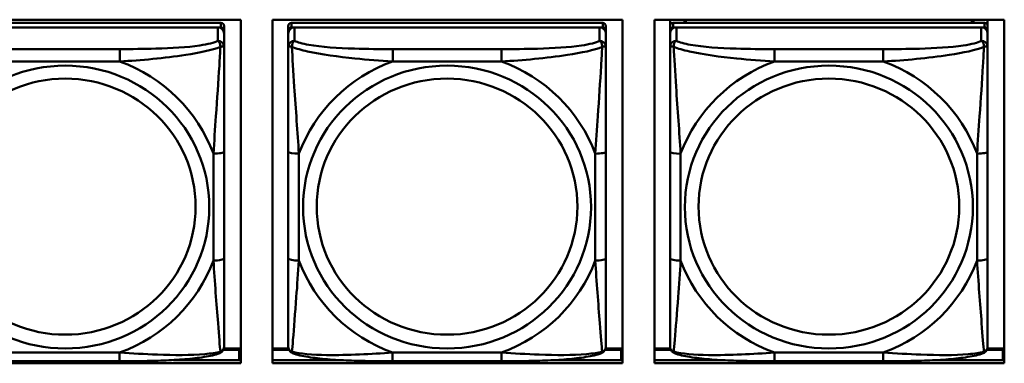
# Model space of a CAD drawing. Header units: inches. Extents: x 0.8 to 72.9, y -7.8 to 49.3.
# Tile 118 of 256: x 39.9 to 41.7, y 19.5 to 20.2. Entities that reach past the tile are written whole.
import ezdxf

# ---------------------------------------------------------------- set-up
doc = ezdxf.new("R2010")
doc.units = ezdxf.units.IN
doc.header["$MEASUREMENT"] = 0
doc.layers.add('Visible Edges(ROSSANSI)', color=7, linetype='Continuous', lineweight=50)
doc.layers.add('Visible Tangent Edges(ROSSANSI)', color=7, linetype='Continuous', lineweight=50)

msp = doc.modelspace()

# ---------------------------------------------------------------- linework, layer by layer
at = {"layer": 'Visible Edges(ROSSANSI)'}
for p, q in [((39.612, 20.1696), (40.2626, 20.1696)), ((40.2257, 20.1636), (39.6469, 20.1636)), ((40.2626, 20.1696), (40.2626, 19.5309)), ((40.322, 19.5309), (40.322, 20.1696)), ((40.322, 20.1696), (40.9726, 20.1696)), ((40.9357, 20.1635), (40.3569, 20.1636)), ((40.9726, 20.1696), (40.9726, 19.5309)), ((41.032, 19.5309), (41.032, 20.1696)), ((41.032, 20.1696), (41.6826, 20.1696)), ((41.061, 19.6174), (41.061, 20.1696)), ((41.061, 20.1696), (41.061, 20.1672)), ((41.061, 20.1644), (41.061, 20.1672)), ((41.061, 20.1277), (41.061, 20.1644)), ((41.6457, 20.1635), (41.0669, 20.1635)), ((41.0876, 20.1635), (41.0876, 20.1696)), ((41.0914, 20.1635), (41.0884, 20.1696)), ((41.6243, 20.1696), (41.6212, 20.1635)), ((41.625, 20.1696), (41.625, 20.1635)), ((41.6516, 20.1696), (41.6516, 20.1578)), ((41.6826, 20.1696), (41.6826, 19.5309)), ((39.6469, 20.1554), (40.2257, 20.1553)), ((40.2198, 20.1553), (39.6528, 20.1554)), ((40.2316, 20.1495), (40.2316, 20.1578)), ((40.2316, 20.1495), (40.2316, 20.1437)), ((40.2316, 20.1188), (40.2316, 20.1437)), ((40.351, 19.5813), (40.351, 20.1495)), ((40.351, 20.1437), (40.351, 19.5871)), ((40.3569, 20.1553), (40.9357, 20.1553)), ((40.9298, 20.1553), (40.3628, 20.1553)), ((40.9416, 20.1495), (40.9416, 20.1577)), ((40.9416, 20.1495), (40.9416, 20.1437)), ((40.9416, 20.1188), (40.9416, 20.1437)), ((41.061, 19.5813), (41.061, 20.1495)), ((41.061, 20.1437), (41.061, 19.5871)), ((41.0669, 20.1553), (41.6457, 20.1553)), ((41.6398, 20.1553), (41.0728, 20.1553)), ((41.6516, 20.1495), (41.6516, 20.1577)), ((41.6516, 20.1495), (41.6516, 20.1437)), ((41.6516, 20.1188), (41.6516, 20.1437)), ((41.061, 20.1277), (41.061, 20.054)), ((41.061, 20.1069), (41.061, 19.8348)), ((41.061, 20.0528), (41.061, 20.054)), ((40.2316, 19.7257), (40.2316, 19.9244)), ((40.9416, 19.7257), (40.9416, 19.9243)), ((41.6516, 19.7257), (41.6516, 19.9243)), ((41.061, 19.8532), (41.061, 19.8532)), ((41.061, 19.8348), (41.061, 19.8532)), ((41.061, 19.8165), (41.061, 19.8532)), ((41.061, 19.7807), (41.061, 19.8348)), ((41.061, 19.8165), (41.061, 19.8194)), ((41.061, 19.8165), (41.061, 19.7034)), ((41.061, 19.7795), (41.061, 19.7807)), ((41.061, 19.6269), (41.061, 19.7034)), ((41.061, 19.6268), (41.061, 19.6174)), ((41.061, 19.6174), (41.061, 19.6174)), ((40.351, 19.5871), (40.351, 19.5896)), ((40.351, 19.5622), (40.351, 19.5871)), ((41.061, 19.5871), (41.061, 19.5895)), ((41.061, 19.5622), (41.061, 19.5871)), ((40.23, 19.5558), (40.26, 19.5558)), ((40.2626, 19.5581), (40.231, 19.5581)), ((40.26, 19.5558), (40.26, 19.537)), ((40.3516, 19.5581), (40.322, 19.5581)), ((40.322, 19.5558), (40.3526, 19.5558)), ((40.94, 19.5558), (40.97, 19.5558)), ((40.9726, 19.5581), (40.941, 19.5581)), ((40.97, 19.5558), (40.97, 19.537)), ((41.0616, 19.5581), (41.032, 19.5581)), ((41.032, 19.5558), (41.0626, 19.5558)), ((41.65, 19.5558), (41.68, 19.5558)), ((41.6826, 19.5581), (41.651, 19.5581)), ((41.68, 19.5558), (41.68, 19.537)), ((40.1376, 19.537), (40.2626, 19.537)), ((40.2626, 19.548), (40.26, 19.548)), ((40.322, 19.537), (40.4448, 19.537)), ((40.8479, 19.537), (40.9726, 19.537)), ((40.9726, 19.5479), (40.97, 19.5479)), ((41.032, 19.537), (41.1545, 19.537)), ((41.5582, 19.537), (41.6826, 19.537)), ((41.6826, 19.5479), (41.68, 19.5479)), ((40.2626, 19.5309), (39.612, 19.5309)), ((40.0374, 19.5348), (39.8351, 19.5348)), ((40.9726, 19.5309), (40.322, 19.5309)), ((40.7474, 19.5348), (40.5451, 19.5348)), ((41.6826, 19.5309), (41.032, 19.5309)), ((41.4574, 19.5348), (41.2551, 19.5348))]:
    msp.add_line(p, q, dxfattribs=at)
for centre, major_axis, start_param, end_param in [((40.2257, 20.1578), (0.00591, 0), 6.283162, 7.853958), ((40.3569, 20.1578), (-0.00591, 0), 4.712366, 6.283162), ((40.9357, 20.1577), (0.00591, 0), 6.283162, 7.853958), ((41.0669, 20.1577), (-0.00591, 0), 4.712366, 6.283162), ((41.6457, 20.1577), (0.00591, 0), 6.283162, 7.853958), ((40.2198, 20.1437), (0.0118, 0), 6.283162, 7.853958), ((40.2257, 20.1495), (0.00591, 0), 6.283162, 7.853958), ((40.3628, 20.1437), (-0.0118, 0), 4.712366, 6.283162), ((40.3569, 20.1495), (-0.00591, 0), 4.712366, 6.283162), ((40.9298, 20.1437), (0.0118, 0), 6.283162, 7.853958), ((40.9357, 20.1495), (0.00591, 0), 6.283162, 7.853958), ((41.0728, 20.1437), (-0.0118, 0), 4.712366, 6.283162), ((41.0669, 20.1495), (-0.00591, 0), 4.712366, 6.283162), ((41.6398, 20.1437), (0.0118, 0), 6.283162, 7.853958), ((41.6457, 20.1495), (0.00591, 0), 6.283162, 7.853958)]:
    msp.add_ellipse(centre, major_axis=major_axis, ratio=0.981793, start_param=start_param, end_param=end_param, dxfattribs=at)
for points, knots in [([(40.2316, 20.1188), (40.2316, 20.1148), (40.2316, 20.1096), (40.2316, 20.0967), (40.2316, 20.0886), (40.2316, 20.0691), (40.2316, 20.0573), (40.2316, 20.0312), (40.2316, 20.017), (40.2316, 19.9887), (40.2316, 19.9745), (40.2316, 19.9483), (40.2316, 19.9362), (40.2316, 19.9244)], [-0.7963813, -0.7963813, -0.7963813, -0.7963813, -0.7327374, -0.7327374, -0.6587673, -0.6587673, -0.5649326, -0.5649326, -0.4570471, -0.4570471, -0.3491616, -0.3491616, -0.2569537, -0.2569537, -0.2569537, -0.2569537]), ([(40.9416, 20.1188), (40.9416, 20.1148), (40.9416, 20.1096), (40.9416, 20.0967), (40.9416, 20.0886), (40.9416, 20.0691), (40.9416, 20.0573), (40.9416, 20.0312), (40.9416, 20.017), (40.9416, 19.9886), (40.9416, 19.9744), (40.9416, 19.9482), (40.9416, 19.9362), (40.9416, 19.9243)], [-0.7963813, -0.7963813, -0.7963813, -0.7963813, -0.7327374, -0.7327374, -0.6587673, -0.6587673, -0.5649326, -0.5649326, -0.4570471, -0.4570471, -0.3491616, -0.3491616, -0.2569537, -0.2569537, -0.2569537, -0.2569537]), ([(41.6516, 20.1188), (41.6516, 20.1148), (41.6516, 20.1096), (41.6516, 20.0967), (41.6516, 20.0885), (41.6516, 20.069), (41.6516, 20.0573), (41.6516, 20.0312), (41.6516, 20.017), (41.6516, 19.9886), (41.6516, 19.9744), (41.6516, 19.9482), (41.6516, 19.9362), (41.6516, 19.9243)], [-0.7963813, -0.7963813, -0.7963813, -0.7963813, -0.7327374, -0.7327374, -0.6587673, -0.6587673, -0.5649326, -0.5649326, -0.4570471, -0.4570471, -0.3491616, -0.3491616, -0.2569537, -0.2569537, -0.2569537, -0.2569537]), ([(40.2316, 19.7257), (40.2316, 19.7118), (40.2316, 19.6979), (40.2316, 19.6705), (40.2316, 19.657), (40.2316, 19.631), (40.2316, 19.6184), (40.2316, 19.5955), (40.2316, 19.5852), (40.2316, 19.571), (40.2316, 19.5663), (40.2316, 19.5631), (40.2316, 19.5626), (40.2316, 19.5622)], [0.2569517, 0.2569517, 0.2569517, 0.2569517, 0.3649254, 0.3649254, 0.472899, 0.472899, 0.5808726, 0.5808726, 0.6888463, 0.6888463, 0.7733641, 0.7733641, 0.7968199, 0.7968199, 0.7968199, 0.7968199]), ([(40.9416, 19.7257), (40.9416, 19.7118), (40.9416, 19.6979), (40.9416, 19.6704), (40.9416, 19.6569), (40.9416, 19.631), (40.9416, 19.6184), (40.9416, 19.5955), (40.9416, 19.5852), (40.9416, 19.571), (40.9416, 19.5663), (40.9416, 19.5631), (40.9416, 19.5626), (40.9416, 19.5622)], [0.2569517, 0.2569517, 0.2569517, 0.2569517, 0.3649254, 0.3649254, 0.472899, 0.472899, 0.5808726, 0.5808726, 0.6888463, 0.6888463, 0.7733641, 0.7733641, 0.7968199, 0.7968199, 0.7968199, 0.7968199]), ([(41.6516, 19.7257), (41.6516, 19.7118), (41.6516, 19.6979), (41.6516, 19.6704), (41.6516, 19.6569), (41.6516, 19.631), (41.6516, 19.6183), (41.6516, 19.5955), (41.6516, 19.5852), (41.6516, 19.571), (41.6516, 19.5663), (41.6516, 19.5631), (41.6516, 19.5625), (41.6516, 19.5622)], [0.2569517, 0.2569517, 0.2569517, 0.2569517, 0.3649254, 0.3649254, 0.472899, 0.472899, 0.5808726, 0.5808726, 0.6888463, 0.6888463, 0.7733641, 0.7733641, 0.7968199, 0.7968199, 0.7968199, 0.7968199]), ([(40.2235, 19.5499), (40.2246, 19.5504), (40.2257, 19.551), (40.2276, 19.5525), (40.2285, 19.5535), (40.2299, 19.5554), (40.2304, 19.5564), (40.2311, 19.5583), (40.2313, 19.5592), (40.2315, 19.5608), (40.2316, 19.5616), (40.2316, 19.5622)], [0.0251072, 0.0251072, 0.0251072, 0.0251072, 0.03073932, 0.03073932, 0.03637143, 0.03637143, 0.04200355, 0.04200355, 0.04763567, 0.04763567, 0.05326779, 0.05326779, 0.05326779, 0.05326779]), ([(40.3591, 19.5499), (40.358, 19.5504), (40.3569, 19.551), (40.3549, 19.5525), (40.3541, 19.5535), (40.3527, 19.5554), (40.3522, 19.5564), (40.3515, 19.5583), (40.3513, 19.5592), (40.3511, 19.5608), (40.351, 19.5616), (40.351, 19.5622)], [0.02510758, 0.02510758, 0.02510758, 0.02510758, 0.03074015, 0.03074015, 0.03637271, 0.03637271, 0.04200527, 0.04200527, 0.04763784, 0.04763784, 0.0532704, 0.0532704, 0.0532704, 0.0532704]), ([(40.9335, 19.5499), (40.9346, 19.5503), (40.9357, 19.551), (40.9376, 19.5525), (40.9385, 19.5535), (40.9399, 19.5554), (40.9404, 19.5564), (40.9411, 19.5583), (40.9413, 19.5592), (40.9415, 19.5608), (40.9416, 19.5615), (40.9416, 19.5622)], [0.0251072, 0.0251072, 0.0251072, 0.0251072, 0.03073932, 0.03073932, 0.03637143, 0.03637143, 0.04200355, 0.04200355, 0.04763567, 0.04763567, 0.05326779, 0.05326779, 0.05326779, 0.05326779]), ([(41.0691, 19.5499), (41.068, 19.5503), (41.0669, 19.551), (41.0649, 19.5525), (41.0641, 19.5535), (41.0627, 19.5554), (41.0622, 19.5564), (41.0615, 19.5583), (41.0613, 19.5592), (41.0611, 19.5608), (41.061, 19.5615), (41.061, 19.5622)], [0.02510758, 0.02510758, 0.02510758, 0.02510758, 0.03074015, 0.03074015, 0.03637271, 0.03637271, 0.04200527, 0.04200527, 0.04763784, 0.04763784, 0.0532704, 0.0532704, 0.0532704, 0.0532704]), ([(41.6435, 19.5499), (41.6446, 19.5503), (41.6457, 19.5509), (41.6476, 19.5525), (41.6485, 19.5534), (41.6499, 19.5554), (41.6504, 19.5564), (41.6511, 19.5583), (41.6513, 19.5592), (41.6515, 19.5608), (41.6516, 19.5615), (41.6516, 19.5622)], [0.0251072, 0.0251072, 0.0251072, 0.0251072, 0.03073932, 0.03073932, 0.03637143, 0.03637143, 0.04200355, 0.04200355, 0.04763567, 0.04763567, 0.05326779, 0.05326779, 0.05326779, 0.05326779]), ([(40.2235, 19.5499), (40.2151, 19.5464), (40.2056, 19.5444), (40.1835, 19.5408), (40.1714, 19.5395), (40.1457, 19.5373), (40.1324, 19.5366), (40.1055, 19.5356), (40.0919, 19.5352), (40.0646, 19.5349), (40.051, 19.5348), (40.0374, 19.5348)], [-0.7703503, -0.7703503, -0.7703503, -0.7703503, -0.667671, -0.667671, -0.5649917, -0.5649917, -0.4623124, -0.4623124, -0.3596331, -0.3596331, -0.2569537, -0.2569537, -0.2569537, -0.2569537]), ([(40.5451, 19.5348), (40.5316, 19.5348), (40.518, 19.5348), (40.4907, 19.5352), (40.4771, 19.5355), (40.4502, 19.5366), (40.4369, 19.5373), (40.4112, 19.5394), (40.3991, 19.5408), (40.377, 19.5444), (40.3675, 19.5464), (40.3591, 19.5499)], [0.2569517, 0.2569517, 0.2569517, 0.2569517, 0.3597049, 0.3597049, 0.4624581, 0.4624581, 0.5652113, 0.5652113, 0.6679645, 0.6679645, 0.7707177, 0.7707177, 0.7707177, 0.7707177]), ([(40.9335, 19.5499), (40.9251, 19.5464), (40.9156, 19.5444), (40.8935, 19.5408), (40.8814, 19.5394), (40.8557, 19.5373), (40.8424, 19.5366), (40.8155, 19.5355), (40.8019, 19.5352), (40.7746, 19.5348), (40.761, 19.5348), (40.7474, 19.5348)], [-0.7703503, -0.7703503, -0.7703503, -0.7703503, -0.667671, -0.667671, -0.5649917, -0.5649917, -0.4623124, -0.4623124, -0.3596331, -0.3596331, -0.2569537, -0.2569537, -0.2569537, -0.2569537]), ([(41.2551, 19.5348), (41.2416, 19.5348), (41.228, 19.5348), (41.2007, 19.5352), (41.1871, 19.5355), (41.1602, 19.5366), (41.1469, 19.5373), (41.1212, 19.5394), (41.1091, 19.5408), (41.087, 19.5444), (41.0775, 19.5464), (41.0691, 19.5499)], [0.2569517, 0.2569517, 0.2569517, 0.2569517, 0.3597049, 0.3597049, 0.4624581, 0.4624581, 0.5652113, 0.5652113, 0.6679645, 0.6679645, 0.7707177, 0.7707177, 0.7707177, 0.7707177]), ([(41.6435, 19.5499), (41.6351, 19.5464), (41.6256, 19.5444), (41.6035, 19.5408), (41.5914, 19.5394), (41.5657, 19.5373), (41.5524, 19.5366), (41.5255, 19.5355), (41.5119, 19.5352), (41.4846, 19.5348), (41.471, 19.5348), (41.4574, 19.5348)], [-0.7703503, -0.7703503, -0.7703503, -0.7703503, -0.667671, -0.667671, -0.5649917, -0.5649917, -0.4623124, -0.4623124, -0.3596331, -0.3596331, -0.2569537, -0.2569537, -0.2569537, -0.2569537])]:
    msp.add_open_spline(points, degree=3, knots=knots, dxfattribs=at)
at = {"layer": 'Visible Tangent Edges(ROSSANSI)'}
for p, q in [((40.2257, 20.1636), (40.2257, 20.1553)), ((40.3569, 20.1553), (40.3569, 20.1636)), ((40.9357, 20.1635), (40.9357, 20.1553)), ((41.0669, 20.1553), (41.0669, 20.1635)), ((41.6457, 20.1635), (41.6457, 20.1553)), ((40.2198, 20.1553), (40.2198, 20.1304)), ((40.351, 20.1578), (40.351, 20.1495)), ((40.351, 20.1437), (40.351, 20.1188)), ((40.3628, 20.1304), (40.3628, 20.1553)), ((40.9298, 20.1553), (40.9298, 20.1304)), ((41.061, 20.1577), (41.061, 20.1495)), ((41.061, 20.1437), (41.061, 20.1188)), ((41.0728, 20.1304), (41.0728, 20.1553)), ((41.6398, 20.1553), (41.6398, 20.1304)), ((40.0375, 20.115), (39.8352, 20.115)), ((40.7475, 20.1149), (40.5452, 20.1149)), ((41.4575, 20.1149), (41.2552, 20.1149)), ((39.8352, 20.0919), (40.0375, 20.0919)), ((40.5452, 20.0919), (40.7475, 20.0919)), ((41.2552, 20.0919), (41.4575, 20.0919)), ((40.351, 19.9244), (40.351, 19.7257)), ((41.061, 19.9243), (41.061, 19.7257)), ((40.2119, 19.9206), (40.2119, 19.722)), ((40.3707, 19.722), (40.3707, 19.9206)), ((40.9219, 19.9206), (40.9219, 19.722)), ((41.0807, 19.722), (41.0807, 19.9206)), ((41.6319, 19.9206), (41.6319, 19.722)), ((40.0374, 19.5507), (39.8351, 19.5508)), ((40.7474, 19.5507), (40.5451, 19.5507)), ((41.4574, 19.5507), (41.2551, 19.5507))]:
    msp.add_line(p, q, dxfattribs=at)
for centre, major_axis, ratio, start_param, end_param in [((40.2198, 20.1188), (0.0118, 0), 0.981793, 6.283162, 7.853958), ((40.3628, 20.1188), (-0.0118, 0), 0.981793, 4.712366, 6.283162), ((40.9298, 20.1188), (0.0118, 0), 0.981793, 6.283162, 7.853958), ((41.0728, 20.1188), (-0.0118, 0), 0.981793, 4.712366, 6.283162), ((41.6398, 20.1188), (0.0118, 0), 0.981793, 6.283162, 7.853958), ((40.0375, 20.0956), (0, 0.0197), 0.00001, 4.521275, 6.092069), ((40.5452, 20.0956), (0, 0.0197), 0.00001, 4.521276, 6.092076), ((40.7475, 20.0956), (0, 0.0197), 0.00001, 4.521275, 6.092069), ((41.2552, 20.0956), (0, 0.0197), 0.00001, 4.521276, 6.092076), ((41.4575, 20.0956), (0, 0.0197), 0.00001, 4.521275, 6.092069), ((39.9363, 19.8213), (0.2936, 0), 0.981793, 0.351743, 1.219006), ((40.6463, 19.8213), (-0.2936, 0), 0.981793, 5.064132, 5.931395), ((40.6463, 19.8213), (0.2936, 0), 0.981793, 0.351743, 1.219006), ((41.3563, 19.8213), (-0.2936, 0), 0.981793, 5.064132, 5.931395), ((41.3563, 19.8213), (0.2936, 0), 0.981793, 0.351743, 1.219006), ((40.2119, 19.9244), (0.0197, 0), 0.189952, 4.712393, 6.28319), ((40.3707, 19.9244), (-0.0197, 0), 0.189952, 0.000005, 1.570801), ((40.9219, 19.9243), (0.0197, 0), 0.189952, 4.712393, 6.28319), ((41.0807, 19.9243), (-0.0197, 0), 0.189952, 0.000005, 1.570801), ((41.6319, 19.9243), (0.0197, 0), 0.189952, 4.712393, 6.28319), ((39.9363, 19.8213), (0.2936, 0), 0.981793, 5.064132, 5.931395), ((40.2119, 19.7257), (0.0197, 0), 0.189952, 4.712393, 6.28319), ((40.3707, 19.7257), (-0.0197, 0), 0.189952, 0.000005, 1.570801), ((40.6463, 19.8213), (-0.2936, 0), 0.981793, 0.351743, 1.219006), ((40.6463, 19.8213), (0.2936, 0), 0.981793, 5.064132, 5.931395), ((40.9219, 19.7257), (0.0197, 0), 0.189952, 4.712393, 6.28319), ((41.0807, 19.7257), (-0.0197, 0), 0.189952, 0.000005, 1.570801), ((41.3563, 19.8213), (-0.2936, 0), 0.981793, 0.351743, 1.219006), ((41.3563, 19.8213), (0.2936, 0), 0.981793, 5.064132, 5.931395), ((41.6319, 19.7257), (0.0197, 0), 0.189952, 4.712393, 6.28319), ((40.0374, 19.5545), (0, -0.0197), 0.00001, 6.283181, 7.662868), ((40.5451, 19.5545), (0, -0.0197), 0.00001, 6.283177, 7.662868), ((40.7474, 19.5545), (0, -0.0197), 0.00001, 6.283181, 7.662868), ((41.2551, 19.5545), (0, -0.0197), 0.00001, 6.283177, 7.662868), ((41.4574, 19.5545), (0, -0.0197), 0.00001, 6.283179, 7.662868)]:
    msp.add_ellipse(centre, major_axis=major_axis, ratio=ratio, start_param=start_param, end_param=end_param, dxfattribs=at)
for centre, major_axis in [((39.9363, 19.8213), (-0.2678, 0)), ((40.6463, 19.8213), (-0.2678, 0)), ((41.3563, 19.8213), (-0.2678, 0)), ((39.9363, 19.8221), (-0.2424, 0)), ((40.6463, 19.8221), (-0.2424, 0)), ((41.3563, 19.8221), (-0.2424, 0))]:
    msp.add_ellipse(centre, major_axis=major_axis, ratio=0.981793, dxfattribs=at)
for points, knots in [([(40.2198, 20.1304), (40.214, 20.127), (40.2015, 20.1239), (40.1863, 20.1217), (40.1629, 20.1183), (40.1338, 20.1166), (40.1047, 20.1158), (40.0825, 20.1151), (40.0599, 20.115), (40.0375, 20.115)], [-0.7968224, -0.7968224, -0.7968224, -0.7968224, -0.6514613, -0.6514613, -0.6514613, -0.427691, -0.427691, -0.427691, -0.2569517, -0.2569517, -0.2569517, -0.2569517]), ([(40.2198, 20.1304), (40.2203, 20.1302), (40.2208, 20.1298), (40.2217, 20.129), (40.2221, 20.1286), (40.2227, 20.1278), (40.2229, 20.1275), (40.2232, 20.1269), (40.2233, 20.1267), (40.2236, 20.126), (40.2238, 20.1255), (40.2243, 20.124), (40.2245, 20.1231), (40.2247, 20.121), (40.2247, 20.12), (40.2247, 20.1189)], [-0.0532704, -0.0532704, -0.0532704, -0.0532704, -0.04377373, -0.04377373, -0.03521335, -0.03521335, -0.02986312, -0.02986312, -0.02651922, -0.02651922, -0.01983142, -0.01983142, -0.00913095, -0.00913095, 0.00023197, 0.00023197, 0.00023197, 0.00023197]), ([(40.3579, 20.1189), (40.3579, 20.12), (40.3579, 20.121), (40.3581, 20.1231), (40.3583, 20.124), (40.3588, 20.1255), (40.359, 20.126), (40.3593, 20.1267), (40.3594, 20.1269), (40.3597, 20.1275), (40.36, 20.1278), (40.3605, 20.1286), (40.3609, 20.129), (40.3618, 20.1298), (40.3623, 20.1301), (40.3628, 20.1304)], [-0.00023197, -0.00023197, -0.00023197, -0.00023197, 0.00913095, 0.00913095, 0.01983142, 0.01983142, 0.02651922, 0.02651922, 0.02986312, 0.02986312, 0.03521335, 0.03521335, 0.04377373, 0.04377373, 0.0532704, 0.0532704, 0.0532704, 0.0532704]), ([(40.5452, 20.1149), (40.5215, 20.1149), (40.4975, 20.1151), (40.4741, 20.1159), (40.4435, 20.1168), (40.4126, 20.1188), (40.3893, 20.1228), (40.3773, 20.1249), (40.3677, 20.1275), (40.3628, 20.1304)], [0.2569537, 0.2569537, 0.2569537, 0.2569537, 0.4371919, 0.4371919, 0.4371919, 0.6739428, 0.6739428, 0.6739428, 0.7963818, 0.7963818, 0.7963818, 0.7963818]), ([(40.9298, 20.1304), (40.924, 20.1269), (40.9115, 20.1239), (40.8963, 20.1217), (40.8729, 20.1183), (40.8438, 20.1166), (40.8147, 20.1157), (40.7925, 20.1151), (40.7699, 20.1149), (40.7475, 20.1149)], [-0.7968224, -0.7968224, -0.7968224, -0.7968224, -0.6514613, -0.6514613, -0.6514613, -0.427691, -0.427691, -0.427691, -0.2569517, -0.2569517, -0.2569517, -0.2569517]), ([(40.9298, 20.1304), (40.9303, 20.1301), (40.9308, 20.1298), (40.9317, 20.129), (40.9321, 20.1286), (40.9327, 20.1278), (40.9329, 20.1275), (40.9332, 20.1269), (40.9333, 20.1267), (40.9336, 20.126), (40.9338, 20.1255), (40.9343, 20.124), (40.9345, 20.123), (40.9347, 20.121), (40.9347, 20.12), (40.9347, 20.1189)], [-0.0532704, -0.0532704, -0.0532704, -0.0532704, -0.04377373, -0.04377373, -0.03521335, -0.03521335, -0.02986312, -0.02986312, -0.02651922, -0.02651922, -0.01983142, -0.01983142, -0.00913095, -0.00913095, 0.00023197, 0.00023197, 0.00023197, 0.00023197]), ([(41.0679, 20.1189), (41.0679, 20.12), (41.0679, 20.121), (41.0681, 20.123), (41.0683, 20.124), (41.0688, 20.1254), (41.069, 20.126), (41.0693, 20.1267), (41.0694, 20.1269), (41.0697, 20.1275), (41.07, 20.1278), (41.0705, 20.1286), (41.0709, 20.129), (41.0718, 20.1298), (41.0723, 20.1301), (41.0728, 20.1304)], [-0.00023197, -0.00023197, -0.00023197, -0.00023197, 0.00913095, 0.00913095, 0.01983142, 0.01983142, 0.02651922, 0.02651922, 0.02986312, 0.02986312, 0.03521335, 0.03521335, 0.04377373, 0.04377373, 0.0532704, 0.0532704, 0.0532704, 0.0532704]), ([(41.2552, 20.1149), (41.2315, 20.1149), (41.2075, 20.1151), (41.1841, 20.1159), (41.1535, 20.1168), (41.1226, 20.1188), (41.0993, 20.1228), (41.0873, 20.1249), (41.0777, 20.1275), (41.0728, 20.1304)], [0.2569537, 0.2569537, 0.2569537, 0.2569537, 0.4371919, 0.4371919, 0.4371919, 0.6739428, 0.6739428, 0.6739428, 0.7963818, 0.7963818, 0.7963818, 0.7963818]), ([(41.6398, 20.1304), (41.634, 20.1269), (41.6215, 20.1239), (41.6063, 20.1217), (41.5829, 20.1183), (41.5538, 20.1166), (41.5247, 20.1157), (41.5025, 20.1151), (41.4799, 20.1149), (41.4575, 20.1149)], [-0.7968224, -0.7968224, -0.7968224, -0.7968224, -0.6514613, -0.6514613, -0.6514613, -0.427691, -0.427691, -0.427691, -0.2569517, -0.2569517, -0.2569517, -0.2569517]), ([(41.6398, 20.1304), (41.6403, 20.1301), (41.6408, 20.1298), (41.6417, 20.129), (41.6421, 20.1286), (41.6427, 20.1278), (41.6429, 20.1275), (41.6432, 20.1269), (41.6433, 20.1267), (41.6436, 20.1259), (41.6438, 20.1254), (41.6443, 20.124), (41.6445, 20.123), (41.6447, 20.121), (41.6447, 20.12), (41.6447, 20.1189)], [-0.0532704, -0.0532704, -0.0532704, -0.0532704, -0.04377373, -0.04377373, -0.03521335, -0.03521335, -0.02986312, -0.02986312, -0.02651922, -0.02651922, -0.01983142, -0.01983142, -0.00913095, -0.00913095, 0.00023197, 0.00023197, 0.00023197, 0.00023197]), ([(40.0375, 20.0919), (40.0779, 20.0942), (40.1203, 20.098), (40.1859, 20.1081), (40.2104, 20.1131), (40.2247, 20.1189)], [0.2569517, 0.2569517, 0.2569517, 0.2569517, 0.5559983, 0.5559983, 0.7482818, 0.7482818, 0.7482818, 0.7482818]), ([(40.2247, 20.1189), (40.2242, 20.1089), (40.2236, 20.0969), (40.2211, 20.0548), (40.2188, 20.0216), (40.2149, 19.9666), (40.2133, 19.9435), (40.2119, 19.9206)], [-0.7478145, -0.7478145, -0.7478145, -0.7478145, -0.6493253, -0.6493253, -0.427691, -0.427691, -0.2569537, -0.2569537, -0.2569537, -0.2569537]), ([(40.2247, 20.1189), (40.2256, 20.1192), (40.2263, 20.1194), (40.2278, 20.1198), (40.2284, 20.1199), (40.2294, 20.12), (40.2297, 20.12), (40.2301, 20.12), (40.2302, 20.12), (40.2305, 20.12), (40.2307, 20.1199), (40.2311, 20.1198), (40.2313, 20.1196), (40.2315, 20.1193), (40.2316, 20.1191), (40.2316, 20.1188)], [-0.00023197, -0.00023197, -0.00023197, -0.00023197, 0.00913095, 0.00913095, 0.01983142, 0.01983142, 0.02651922, 0.02651922, 0.02986312, 0.02986312, 0.03521335, 0.03521335, 0.04377373, 0.04377373, 0.0532704, 0.0532704, 0.0532704, 0.0532704]), ([(40.351, 20.1188), (40.351, 20.1191), (40.3511, 20.1193), (40.3514, 20.1196), (40.3515, 20.1198), (40.3519, 20.1199), (40.3521, 20.12), (40.3524, 20.12), (40.3525, 20.12), (40.3529, 20.12), (40.3533, 20.12), (40.3542, 20.1199), (40.3548, 20.1198), (40.3563, 20.1194), (40.357, 20.1192), (40.3579, 20.1189)], [-0.0532704, -0.0532704, -0.0532704, -0.0532704, -0.04377373, -0.04377373, -0.03521335, -0.03521335, -0.02986312, -0.02986312, -0.02651922, -0.02651922, -0.01983142, -0.01983142, -0.00913095, -0.00913095, 0.00023197, 0.00023197, 0.00023197, 0.00023197]), ([(40.351, 20.1188), (40.351, 20.1097), (40.351, 20.0945), (40.351, 20.0773), (40.351, 20.0509), (40.351, 20.0206), (40.351, 19.9912), (40.351, 19.9688), (40.351, 19.9464), (40.351, 19.9244)], [-0.7968224, -0.7968224, -0.7968224, -0.7968224, -0.6514613, -0.6514613, -0.6514613, -0.427691, -0.427691, -0.427691, -0.2569517, -0.2569517, -0.2569517, -0.2569517]), ([(40.3579, 20.1189), (40.3655, 20.116), (40.3755, 20.1131), (40.4126, 20.1049), (40.4443, 20.1006), (40.4986, 20.0951), (40.5218, 20.0932), (40.5452, 20.0919)], [-0.7478145, -0.7478145, -0.7478145, -0.7478145, -0.6493253, -0.6493253, -0.427691, -0.427691, -0.2569537, -0.2569537, -0.2569537, -0.2569537]), ([(40.3707, 19.9206), (40.3683, 19.9603), (40.365, 20.0025), (40.3604, 20.0725), (40.3588, 20.0999), (40.3579, 20.1189)], [0.2569517, 0.2569517, 0.2569517, 0.2569517, 0.5559983, 0.5559983, 0.7482818, 0.7482818, 0.7482818, 0.7482818]), ([(40.7475, 20.0919), (40.7879, 20.0942), (40.8303, 20.098), (40.8959, 20.108), (40.9204, 20.1131), (40.9347, 20.1189)], [0.2569517, 0.2569517, 0.2569517, 0.2569517, 0.5559983, 0.5559983, 0.7482818, 0.7482818, 0.7482818, 0.7482818]), ([(40.9347, 20.1189), (40.9342, 20.1089), (40.9336, 20.0968), (40.9311, 20.0547), (40.9288, 20.0216), (40.9249, 19.9665), (40.9233, 19.9435), (40.9219, 19.9206)], [-0.7478145, -0.7478145, -0.7478145, -0.7478145, -0.6493253, -0.6493253, -0.427691, -0.427691, -0.2569537, -0.2569537, -0.2569537, -0.2569537]), ([(40.9347, 20.1189), (40.9356, 20.1192), (40.9363, 20.1194), (40.9378, 20.1198), (40.9384, 20.1199), (40.9394, 20.12), (40.9397, 20.12), (40.9401, 20.12), (40.9402, 20.12), (40.9405, 20.12), (40.9407, 20.1199), (40.9411, 20.1198), (40.9413, 20.1196), (40.9415, 20.1193), (40.9416, 20.1191), (40.9416, 20.1188)], [-0.00023197, -0.00023197, -0.00023197, -0.00023197, 0.00913095, 0.00913095, 0.01983142, 0.01983142, 0.02651922, 0.02651922, 0.02986312, 0.02986312, 0.03521335, 0.03521335, 0.04377373, 0.04377373, 0.0532704, 0.0532704, 0.0532704, 0.0532704]), ([(41.061, 20.1188), (41.061, 20.1191), (41.0611, 20.1193), (41.0614, 20.1196), (41.0615, 20.1198), (41.0619, 20.1199), (41.0621, 20.1199), (41.0624, 20.12), (41.0625, 20.12), (41.0629, 20.12), (41.0633, 20.12), (41.0642, 20.1199), (41.0648, 20.1198), (41.0663, 20.1194), (41.067, 20.1192), (41.0679, 20.1189)], [-0.0532704, -0.0532704, -0.0532704, -0.0532704, -0.04377373, -0.04377373, -0.03521335, -0.03521335, -0.02986312, -0.02986312, -0.02651922, -0.02651922, -0.01983142, -0.01983142, -0.00913095, -0.00913095, 0.00023197, 0.00023197, 0.00023197, 0.00023197]), ([(41.061, 20.1188), (41.061, 20.1097), (41.061, 20.0944), (41.061, 20.0773), (41.061, 20.0509), (41.061, 20.0206), (41.061, 19.9912), (41.061, 19.9687), (41.061, 19.9463), (41.061, 19.9243)], [-0.7968224, -0.7968224, -0.7968224, -0.7968224, -0.6514613, -0.6514613, -0.6514613, -0.427691, -0.427691, -0.427691, -0.2569517, -0.2569517, -0.2569517, -0.2569517]), ([(41.0679, 20.1189), (41.0755, 20.116), (41.0855, 20.1131), (41.1226, 20.1049), (41.1543, 20.1006), (41.2086, 20.095), (41.2318, 20.0932), (41.2552, 20.0919)], [-0.7478145, -0.7478145, -0.7478145, -0.7478145, -0.6493253, -0.6493253, -0.427691, -0.427691, -0.2569537, -0.2569537, -0.2569537, -0.2569537]), ([(41.0807, 19.9206), (41.0783, 19.9603), (41.075, 20.0025), (41.0704, 20.0724), (41.0688, 20.0999), (41.0679, 20.1189)], [0.2569517, 0.2569517, 0.2569517, 0.2569517, 0.5559983, 0.5559983, 0.7482818, 0.7482818, 0.7482818, 0.7482818]), ([(41.4575, 20.0919), (41.4979, 20.0942), (41.5403, 20.098), (41.6059, 20.108), (41.6304, 20.1131), (41.6447, 20.1189)], [0.2569517, 0.2569517, 0.2569517, 0.2569517, 0.5559983, 0.5559983, 0.7482818, 0.7482818, 0.7482818, 0.7482818]), ([(41.6447, 20.1189), (41.6442, 20.1089), (41.6436, 20.0968), (41.6411, 20.0547), (41.6388, 20.0216), (41.6349, 19.9665), (41.6333, 19.9435), (41.6319, 19.9206)], [-0.7478145, -0.7478145, -0.7478145, -0.7478145, -0.6493253, -0.6493253, -0.427691, -0.427691, -0.2569537, -0.2569537, -0.2569537, -0.2569537]), ([(41.6447, 20.1189), (41.6456, 20.1192), (41.6463, 20.1194), (41.6478, 20.1198), (41.6484, 20.1199), (41.6494, 20.12), (41.6497, 20.12), (41.6501, 20.12), (41.6502, 20.12), (41.6505, 20.1199), (41.6507, 20.1199), (41.6511, 20.1197), (41.6513, 20.1196), (41.6515, 20.1193), (41.6516, 20.119), (41.6516, 20.1188)], [-0.00023197, -0.00023197, -0.00023197, -0.00023197, 0.00913095, 0.00913095, 0.01983142, 0.01983142, 0.02651922, 0.02651922, 0.02986312, 0.02986312, 0.03521335, 0.03521335, 0.04377373, 0.04377373, 0.0532704, 0.0532704, 0.0532704, 0.0532704]), ([(40.2119, 19.722), (40.2143, 19.6822), (40.2176, 19.6412), (40.2222, 19.5823), (40.2238, 19.5618), (40.2247, 19.5526)], [0.2569517, 0.2569517, 0.2569517, 0.2569517, 0.5559983, 0.5559983, 0.7482818, 0.7482818, 0.7482818, 0.7482818]), ([(40.351, 19.7257), (40.351, 19.7025), (40.351, 19.6791), (40.351, 19.6569), (40.351, 19.6278), (40.351, 19.5995), (40.351, 19.5806), (40.351, 19.5709), (40.351, 19.564), (40.351, 19.5622)], [0.2569537, 0.2569537, 0.2569537, 0.2569537, 0.4371919, 0.4371919, 0.4371919, 0.6739428, 0.6739428, 0.6739428, 0.7963818, 0.7963818, 0.7963818, 0.7963818]), ([(40.3579, 19.5526), (40.3584, 19.5576), (40.359, 19.5652), (40.3615, 19.5958), (40.3638, 19.6249), (40.3677, 19.6764), (40.3693, 19.699), (40.3707, 19.722)], [-0.7478145, -0.7478145, -0.7478145, -0.7478145, -0.6493253, -0.6493253, -0.427691, -0.427691, -0.2569537, -0.2569537, -0.2569537, -0.2569537]), ([(40.9219, 19.722), (40.9243, 19.6822), (40.9276, 19.6412), (40.9322, 19.5822), (40.9338, 19.5618), (40.9347, 19.5526)], [0.2569517, 0.2569517, 0.2569517, 0.2569517, 0.5559983, 0.5559983, 0.7482818, 0.7482818, 0.7482818, 0.7482818]), ([(41.061, 19.7257), (41.061, 19.7025), (41.061, 19.6791), (41.061, 19.6569), (41.061, 19.6278), (41.061, 19.5995), (41.061, 19.5806), (41.061, 19.5709), (41.061, 19.564), (41.061, 19.5622)], [0.2569537, 0.2569537, 0.2569537, 0.2569537, 0.4371919, 0.4371919, 0.4371919, 0.6739428, 0.6739428, 0.6739428, 0.7963818, 0.7963818, 0.7963818, 0.7963818]), ([(41.0679, 19.5526), (41.0684, 19.5576), (41.069, 19.5652), (41.0715, 19.5958), (41.0738, 19.6249), (41.0777, 19.6764), (41.0793, 19.699), (41.0807, 19.722)], [-0.7478145, -0.7478145, -0.7478145, -0.7478145, -0.6493253, -0.6493253, -0.427691, -0.427691, -0.2569537, -0.2569537, -0.2569537, -0.2569537]), ([(41.6319, 19.722), (41.6343, 19.6822), (41.6376, 19.6412), (41.6422, 19.5822), (41.6438, 19.5618), (41.6447, 19.5525)], [0.2569517, 0.2569517, 0.2569517, 0.2569517, 0.5559983, 0.5559983, 0.7482818, 0.7482818, 0.7482818, 0.7482818]), ([(40.2316, 19.5622), (40.2316, 19.5614), (40.2315, 19.5607), (40.2312, 19.5593), (40.2311, 19.5586), (40.2307, 19.5576), (40.2305, 19.5573), (40.2302, 19.5567), (40.2301, 19.5565), (40.2297, 19.5559), (40.2293, 19.5555), (40.2284, 19.5545), (40.2278, 19.554), (40.2263, 19.5532), (40.2256, 19.5528), (40.2247, 19.5526)], [-0.05326779, -0.05326779, -0.05326779, -0.05326779, -0.04377373, -0.04377373, -0.03521335, -0.03521335, -0.02986312, -0.02986312, -0.02651922, -0.02651922, -0.01983142, -0.01983142, -0.00913095, -0.00913095, 0.00023197, 0.00023197, 0.00023197, 0.00023197]), ([(40.3579, 19.5526), (40.357, 19.5528), (40.3563, 19.5532), (40.3548, 19.554), (40.3542, 19.5545), (40.3532, 19.5555), (40.3529, 19.5559), (40.3525, 19.5565), (40.3524, 19.5567), (40.3521, 19.5573), (40.3519, 19.5576), (40.3515, 19.5586), (40.3513, 19.5593), (40.3511, 19.5607), (40.351, 19.5614), (40.351, 19.5622)], [-0.00023197, -0.00023197, -0.00023197, -0.00023197, 0.00913095, 0.00913095, 0.01983142, 0.01983142, 0.02651922, 0.02651922, 0.02986312, 0.02986312, 0.03521335, 0.03521335, 0.04377373, 0.04377373, 0.0532704, 0.0532704, 0.0532704, 0.0532704]), ([(40.9416, 19.5622), (40.9416, 19.5614), (40.9415, 19.5606), (40.9412, 19.5592), (40.9411, 19.5586), (40.9407, 19.5576), (40.9405, 19.5573), (40.9402, 19.5567), (40.9401, 19.5565), (40.9397, 19.5559), (40.9393, 19.5555), (40.9384, 19.5545), (40.9378, 19.554), (40.9363, 19.5531), (40.9356, 19.5528), (40.9347, 19.5526)], [-0.05326779, -0.05326779, -0.05326779, -0.05326779, -0.04377373, -0.04377373, -0.03521335, -0.03521335, -0.02986312, -0.02986312, -0.02651922, -0.02651922, -0.01983142, -0.01983142, -0.00913095, -0.00913095, 0.00023197, 0.00023197, 0.00023197, 0.00023197]), ([(41.0679, 19.5526), (41.067, 19.5528), (41.0663, 19.5531), (41.0648, 19.554), (41.0642, 19.5545), (41.0632, 19.5555), (41.0629, 19.5559), (41.0625, 19.5565), (41.0624, 19.5567), (41.0621, 19.5573), (41.0619, 19.5576), (41.0615, 19.5586), (41.0613, 19.5592), (41.0611, 19.5606), (41.061, 19.5614), (41.061, 19.5622)], [-0.00023197, -0.00023197, -0.00023197, -0.00023197, 0.00913095, 0.00913095, 0.01983142, 0.01983142, 0.02651922, 0.02651922, 0.02986312, 0.02986312, 0.03521335, 0.03521335, 0.04377373, 0.04377373, 0.0532704, 0.0532704, 0.0532704, 0.0532704]), ([(41.6516, 19.5622), (41.6516, 19.5614), (41.6515, 19.5606), (41.6512, 19.5592), (41.6511, 19.5586), (41.6507, 19.5576), (41.6505, 19.5572), (41.6502, 19.5567), (41.6501, 19.5565), (41.6497, 19.5558), (41.6493, 19.5554), (41.6484, 19.5545), (41.6478, 19.554), (41.6463, 19.5531), (41.6456, 19.5528), (41.6447, 19.5525)], [-0.05326779, -0.05326779, -0.05326779, -0.05326779, -0.04377373, -0.04377373, -0.03521335, -0.03521335, -0.02986312, -0.02986312, -0.02651922, -0.02651922, -0.01983142, -0.01983142, -0.00913095, -0.00913095, 0.00023197, 0.00023197, 0.00023197, 0.00023197]), ([(40.2247, 19.5526), (40.2171, 19.5506), (40.207, 19.549), (40.17, 19.5457), (40.1383, 19.5459), (40.084, 19.5479), (40.0608, 19.5493), (40.0374, 19.5507)], [-0.7478145, -0.7478145, -0.7478145, -0.7478145, -0.6493253, -0.6493253, -0.427691, -0.427691, -0.2569537, -0.2569537, -0.2569537, -0.2569537]), ([(40.2247, 19.5526), (40.2247, 19.552), (40.2247, 19.5516), (40.2244, 19.5507), (40.2242, 19.5504), (40.2238, 19.5501), (40.2237, 19.55), (40.2235, 19.5499)], [-0.00023197, -0.00023197, -0.00023197, -0.00023197, 0.00913095, 0.00913095, 0.01983142, 0.01983142, 0.0251072, 0.0251072, 0.0251072, 0.0251072]), ([(40.3591, 19.5499), (40.3589, 19.55), (40.3587, 19.5501), (40.3583, 19.5504), (40.3581, 19.5507), (40.3579, 19.5516), (40.3578, 19.552), (40.3579, 19.5526)], [-0.02510758, -0.02510758, -0.02510758, -0.02510758, -0.01983142, -0.01983142, -0.00913095, -0.00913095, 0.00023197, 0.00023197, 0.00023197, 0.00023197]), ([(40.5451, 19.5507), (40.5047, 19.5484), (40.4623, 19.5457), (40.3966, 19.5467), (40.3722, 19.5486), (40.3579, 19.5526)], [0.2569517, 0.2569517, 0.2569517, 0.2569517, 0.5559983, 0.5559983, 0.7482818, 0.7482818, 0.7482818, 0.7482818]), ([(40.9347, 19.5526), (40.9271, 19.5506), (40.917, 19.549), (40.88, 19.5457), (40.8483, 19.5459), (40.794, 19.5479), (40.7708, 19.5493), (40.7474, 19.5507)], [-0.7478145, -0.7478145, -0.7478145, -0.7478145, -0.6493253, -0.6493253, -0.427691, -0.427691, -0.2569537, -0.2569537, -0.2569537, -0.2569537]), ([(40.9347, 19.5526), (40.9347, 19.552), (40.9347, 19.5515), (40.9344, 19.5507), (40.9342, 19.5504), (40.9338, 19.5501), (40.9337, 19.55), (40.9335, 19.5499)], [-0.00023197, -0.00023197, -0.00023197, -0.00023197, 0.00913095, 0.00913095, 0.01983142, 0.01983142, 0.0251072, 0.0251072, 0.0251072, 0.0251072]), ([(41.0691, 19.5499), (41.0689, 19.55), (41.0687, 19.5501), (41.0683, 19.5504), (41.0681, 19.5507), (41.0679, 19.5515), (41.0678, 19.552), (41.0679, 19.5526)], [-0.02510758, -0.02510758, -0.02510758, -0.02510758, -0.01983142, -0.01983142, -0.00913095, -0.00913095, 0.00023197, 0.00023197, 0.00023197, 0.00023197]), ([(41.2551, 19.5507), (41.2147, 19.5483), (41.1723, 19.5456), (41.1066, 19.5467), (41.0822, 19.5486), (41.0679, 19.5526)], [0.2569517, 0.2569517, 0.2569517, 0.2569517, 0.5559983, 0.5559983, 0.7482818, 0.7482818, 0.7482818, 0.7482818]), ([(41.6447, 19.5525), (41.6371, 19.5506), (41.627, 19.5489), (41.59, 19.5456), (41.5583, 19.5459), (41.504, 19.5479), (41.4808, 19.5493), (41.4574, 19.5507)], [-0.7478145, -0.7478145, -0.7478145, -0.7478145, -0.6493253, -0.6493253, -0.427691, -0.427691, -0.2569537, -0.2569537, -0.2569537, -0.2569537]), ([(41.6447, 19.5525), (41.6447, 19.552), (41.6447, 19.5515), (41.6444, 19.5507), (41.6442, 19.5504), (41.6438, 19.55), (41.6437, 19.55), (41.6435, 19.5499)], [-0.00023197, -0.00023197, -0.00023197, -0.00023197, 0.00913095, 0.00913095, 0.01983142, 0.01983142, 0.0251072, 0.0251072, 0.0251072, 0.0251072])]:
    msp.add_open_spline(points, degree=3, knots=knots, dxfattribs=at)

doc.saveas('drawing.dxf')
